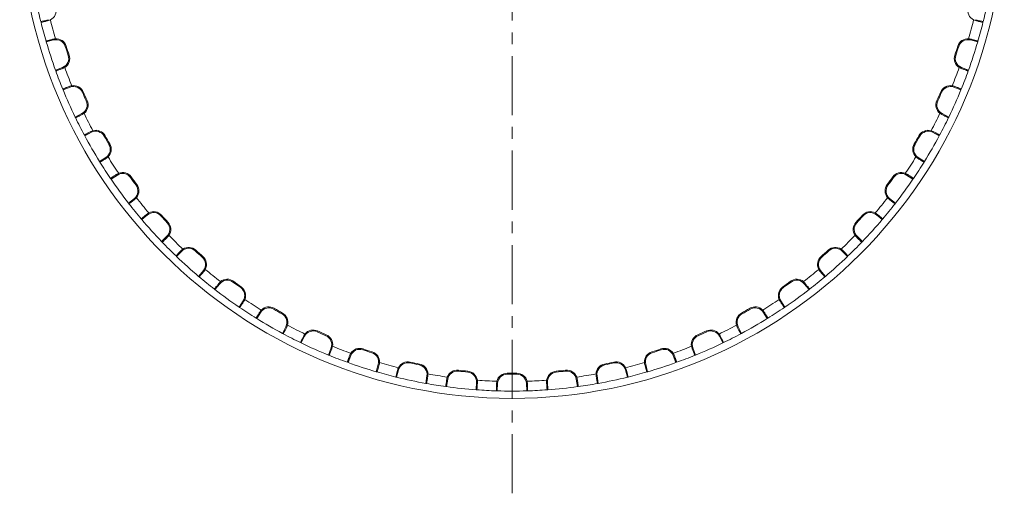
# Model space of a CAD drawing. Extents: x 695 to 3294, y -288 to 575.
# Tile 68 of 83: x 2537 to 2639, y 287 to 336. Entities that reach past the tile are written whole.
import ezdxf

# ---------------------------------------------------------------- set-up
doc = ezdxf.new("R2010")
doc.units = 0
doc.header["$LTSCALE"] = 16.335
doc.linetypes.add('CENTER', pattern=[0.6, 0.375, -0.075, 0.075, -0.075])
doc.layers.add('7_ALL_FEATURES', color=7, linetype='CONTINUOUS', lineweight=15)
doc.layers.add('中心', color=6, linetype='CENTER', lineweight=13)

msp = doc.modelspace()

# ---------------------------------------------------------------- linework, layer by layer
at = {"layer": '7_ALL_FEATURES', "color": 7, "linetype": 'Continuous'}
for p, q in [((2538.959, 336.029), (2539.714, 336.232)), ((2538.976, 335.96), (2538.959, 336.029)), ((2635.819, 336.232), (2636.575, 336.029)), ((2636.558, 335.96), (2636.575, 336.029)), ((2539.502, 333.995), (2539.522, 333.925)), ((2540.278, 334.128), (2539.522, 333.925)), ((2636.011, 333.925), (2635.256, 334.128)), ((2636.031, 333.995), (2636.011, 333.925)), ((2540.475, 330.993), (2541.205, 331.273)), ((2540.5, 330.925), (2540.475, 330.993)), ((2634.328, 331.273), (2635.059, 330.993)), ((2635.034, 330.925), (2635.059, 330.993)), ((2541.229, 329.026), (2541.256, 328.959)), ((2541.986, 329.24), (2541.256, 328.959)), ((2634.278, 328.959), (2633.548, 329.24)), ((2634.305, 329.026), (2634.278, 328.959)), ((2542.51, 326.143), (2543.207, 326.498)), ((2632.327, 326.498), (2633.024, 326.143)), ((2542.541, 326.078), (2542.51, 326.143)), ((2632.993, 326.078), (2633.024, 326.143)), ((2544.196, 324.557), (2543.499, 324.202)), ((2632.035, 324.202), (2631.338, 324.557)), ((2543.465, 324.265), (2543.499, 324.202)), ((2632.069, 324.265), (2632.035, 324.202)), ((2545.04, 321.532), (2545.696, 321.958)), ((2545.078, 321.471), (2545.04, 321.532)), ((2629.837, 321.958), (2630.493, 321.532)), ((2630.455, 321.471), (2630.493, 321.532)), ((2546.186, 319.764), (2546.227, 319.705)), ((2546.883, 320.131), (2546.227, 319.705)), ((2629.307, 319.705), (2628.651, 320.131)), ((2629.347, 319.764), (2629.307, 319.705)), ((2548.039, 317.211), (2548.647, 317.703)), ((2626.887, 317.703), (2627.495, 317.211)), ((2548.083, 317.154), (2548.039, 317.211)), ((2627.451, 317.154), (2627.495, 317.211)), ((2549.363, 315.573), (2549.41, 315.518)), ((2550.018, 316.01), (2549.41, 315.518)), ((2626.124, 315.518), (2625.516, 316.01)), ((2626.17, 315.573), (2626.124, 315.518)), ((2551.473, 313.226), (2552.026, 313.78)), ((2551.523, 313.174), (2551.473, 313.226)), ((2623.508, 313.78), (2624.061, 313.226)), ((2624.011, 313.174), (2624.061, 313.226)), ((2553.566, 312.239), (2553.013, 311.686)), ((2622.52, 311.686), (2621.967, 312.239)), ((2552.961, 311.736), (2553.013, 311.686)), ((2622.572, 311.736), (2622.52, 311.686)), ((2555.305, 309.623), (2555.797, 310.231)), ((2619.737, 310.231), (2620.229, 309.623)), ((2555.36, 309.577), (2555.305, 309.623)), ((2620.174, 309.577), (2620.229, 309.623)), ((2556.94, 308.296), (2556.997, 308.252)), ((2557.49, 308.86), (2556.997, 308.252)), ((2618.536, 308.252), (2618.044, 308.86)), ((2618.593, 308.296), (2618.536, 308.252)), ((2559.492, 306.44), (2559.918, 307.096)), ((2615.616, 307.096), (2616.042, 306.44)), ((2559.551, 306.399), (2559.492, 306.44)), ((2615.982, 306.399), (2616.042, 306.44)), ((2561.257, 305.292), (2561.319, 305.254)), ((2561.745, 305.91), (2561.319, 305.254)), ((2614.215, 305.254), (2613.789, 305.91)), ((2614.276, 305.292), (2614.215, 305.254)), ((2563.989, 303.712), (2564.344, 304.409)), ((2611.19, 304.409), (2611.545, 303.712)), ((2564.052, 303.678), (2563.989, 303.712)), ((2566.285, 303.42), (2565.93, 302.723)), ((2609.604, 302.723), (2609.249, 303.42)), ((2611.481, 303.678), (2611.545, 303.712)), ((2565.865, 302.754), (2565.93, 302.723)), ((2568.746, 301.469), (2569.027, 302.199)), ((2606.507, 302.199), (2606.787, 301.469)), ((2609.669, 302.754), (2609.604, 302.723)), ((2568.813, 301.442), (2568.746, 301.469)), ((2571.06, 301.419), (2570.78, 300.688)), ((2604.754, 300.688), (2604.473, 301.419)), ((2606.721, 301.442), (2606.787, 301.469)), ((2570.712, 300.713), (2570.78, 300.688)), ((2573.712, 299.736), (2573.915, 300.491)), ((2576.019, 299.927), (2575.816, 299.172)), ((2599.717, 299.172), (2599.515, 299.927)), ((2601.619, 300.491), (2601.821, 299.736)), ((2604.822, 300.713), (2604.754, 300.688)), ((2573.781, 299.715), (2573.712, 299.736)), ((2575.746, 299.189), (2575.816, 299.172)), ((2578.832, 298.531), (2578.955, 299.303)), ((2581.106, 298.963), (2580.984, 298.19)), ((2594.55, 298.19), (2594.428, 298.963)), ((2596.579, 299.303), (2596.702, 298.531)), ((2599.787, 299.189), (2599.717, 299.172)), ((2601.752, 299.715), (2601.821, 299.736)), ((2578.903, 298.518), (2578.832, 298.531)), ((2580.912, 298.2), (2580.984, 298.19)), ((2584.05, 297.868), (2584.091, 298.649)), ((2584.122, 297.862), (2584.05, 297.868)), ((2586.266, 298.535), (2586.225, 297.754)), ((2589.308, 297.754), (2589.268, 298.535)), ((2591.412, 297.862), (2591.484, 297.868)), ((2591.443, 298.649), (2591.484, 297.868)), ((2594.621, 298.2), (2594.55, 298.19)), ((2596.631, 298.518), (2596.702, 298.531)), ((2586.153, 297.756), (2586.225, 297.754)), ((2589.38, 297.756), (2589.308, 297.754))]:
    msp.add_line(p, q, dxfattribs=at)
at = {"layer": '7_ALL_FEATURES', "color": 9, "linetype": 'Continuous'}
for p, q in [((2539.739, 336.138), (2539.714, 336.232)), ((2635.794, 336.138), (2635.819, 336.232)), ((2540.253, 334.222), (2540.278, 334.128)), ((2635.281, 334.222), (2635.256, 334.128)), ((2541.585, 333.491), (2541.491, 333.461)), ((2541.888, 332.557), (2541.795, 332.526)), ((2633.646, 332.557), (2633.739, 332.526)), ((2633.949, 333.491), (2634.043, 333.461)), ((2541.24, 331.182), (2541.205, 331.273)), ((2634.293, 331.182), (2634.328, 331.273)), ((2541.951, 329.331), (2541.986, 329.24)), ((2543.352, 328.743), (2543.262, 328.704)), ((2632.181, 328.743), (2632.272, 328.704)), ((2633.583, 329.331), (2633.548, 329.24)), ((2543.752, 327.846), (2543.662, 327.805)), ((2631.782, 327.846), (2631.871, 327.805)), ((2543.251, 326.411), (2543.207, 326.498)), ((2632.283, 326.411), (2632.327, 326.498)), ((2544.151, 324.644), (2544.196, 324.557)), ((2631.382, 324.644), (2631.338, 324.557)), ((2545.606, 324.206), (2545.521, 324.157)), ((2546.097, 323.355), (2546.013, 323.305)), ((2629.436, 323.355), (2629.521, 323.305)), ((2629.927, 324.206), (2630.013, 324.157)), ((2545.75, 321.876), (2545.696, 321.958)), ((2629.784, 321.876), (2629.837, 321.958)), ((2546.83, 320.213), (2546.883, 320.131)), ((2548.322, 319.929), (2548.242, 319.872)), ((2627.211, 319.929), (2627.291, 319.872)), ((2628.704, 320.213), (2628.651, 320.131)), ((2548.9, 319.134), (2548.821, 319.076)), ((2626.634, 319.134), (2626.713, 319.076)), ((2548.708, 317.627), (2548.647, 317.703)), ((2626.825, 317.627), (2626.887, 317.703)), ((2549.956, 316.086), (2550.018, 316.01)), ((2551.471, 315.959), (2551.397, 315.894)), ((2552.128, 315.23), (2552.055, 315.163)), ((2623.406, 315.23), (2623.478, 315.163)), ((2624.063, 315.959), (2624.137, 315.894)), ((2625.577, 316.086), (2625.516, 316.01)), ((2552.095, 313.711), (2552.026, 313.78)), ((2623.439, 313.711), (2623.508, 313.78)), ((2553.497, 312.308), (2553.566, 312.239)), ((2555.017, 312.341), (2554.95, 312.269)), ((2620.517, 312.341), (2620.584, 312.269)), ((2622.036, 312.308), (2621.967, 312.239)), ((2555.746, 311.684), (2555.681, 311.61)), ((2619.788, 311.684), (2619.852, 311.61)), ((2555.873, 310.17), (2555.797, 310.231)), ((2619.661, 310.17), (2619.737, 310.231)), ((2558.921, 309.113), (2558.863, 309.034)), ((2616.612, 309.113), (2616.671, 309.034)), ((2557.414, 308.922), (2557.49, 308.86)), ((2559.716, 308.536), (2559.659, 308.456)), ((2615.818, 308.536), (2615.875, 308.456)), ((2618.12, 308.922), (2618.044, 308.86)), ((2560, 307.043), (2559.918, 307.096)), ((2615.534, 307.043), (2615.616, 307.096)), ((2563.142, 306.31), (2563.092, 306.226)), ((2612.392, 306.31), (2612.442, 306.226)), ((2561.663, 305.963), (2561.745, 305.91)), ((2563.992, 305.82), (2563.944, 305.734)), ((2611.541, 305.82), (2611.59, 305.734)), ((2613.871, 305.963), (2613.789, 305.91)), ((2564.431, 304.365), (2564.344, 304.409)), ((2567.633, 303.965), (2567.592, 303.875)), ((2607.901, 303.965), (2607.942, 303.875)), ((2611.103, 304.365), (2611.19, 304.409)), ((2566.198, 303.464), (2566.285, 303.42)), ((2568.53, 303.565), (2568.491, 303.475)), ((2607.004, 303.565), (2607.043, 303.475)), ((2609.336, 303.464), (2609.249, 303.42)), ((2569.118, 302.164), (2569.027, 302.199)), ((2572.344, 302.101), (2572.312, 302.008)), ((2603.19, 302.101), (2603.221, 302.008)), ((2606.416, 302.164), (2606.507, 302.199)), ((2570.969, 301.454), (2571.06, 301.419)), ((2573.278, 301.798), (2573.248, 301.704)), ((2602.256, 301.798), (2602.286, 301.704)), ((2604.565, 301.454), (2604.473, 301.419)), ((2574.009, 300.466), (2573.915, 300.491)), ((2575.925, 299.953), (2576.019, 299.927)), ((2577.224, 300.74), (2577.203, 300.645)), ((2578.184, 300.536), (2578.165, 300.44)), ((2582.22, 299.897), (2582.208, 299.8)), ((2593.314, 299.897), (2593.325, 299.8)), ((2597.349, 300.536), (2597.369, 300.44)), ((2598.31, 300.74), (2598.331, 300.645)), ((2599.609, 299.953), (2599.515, 299.927)), ((2601.525, 300.466), (2601.619, 300.491)), ((2579.051, 299.288), (2578.955, 299.303)), ((2581.01, 298.978), (2581.106, 298.963)), ((2583.196, 299.795), (2583.187, 299.697)), ((2587.276, 299.581), (2587.275, 299.483)), ((2588.258, 299.581), (2588.259, 299.483)), ((2592.338, 299.795), (2592.347, 299.697)), ((2594.524, 298.978), (2594.428, 298.963)), ((2596.483, 299.288), (2596.579, 299.303)), ((2584.188, 298.644), (2584.091, 298.649)), ((2586.169, 298.54), (2586.266, 298.535)), ((2589.365, 298.54), (2589.268, 298.535)), ((2591.345, 298.644), (2591.443, 298.649))]:
    msp.add_line(p, q, dxfattribs=at)
at = {"layer": '7_ALL_FEATURES', "color": 7, "linetype": 'Continuous'}
msp.add_circle((2587.767, 347.98), 51, dxfattribs=at)
for centre, radius, start, end in [((2587.767, 347.98), 50.25, 190.24196, 193.75804), ((2587.767, 347.98), 50.25, 346.24196, 349.75804), ((2539.455, 337.198), 1.098, 296.35931, 12.58111), ((2636.078, 337.198), 1.098, 167.41889, 243.64069), ((2587.767, 347.98), 50.25, 193.84017, 196.15983), ((2539.469, 337.17), 1.067, 284.67476, 296.36068), ((2636.064, 337.17), 1.067, 243.63543, 255.32912), ((2587.767, 347.98), 50.25, 343.84017, 346.15983), ((2587.767, 347.98), 50.25, 196.24196, 199.75804), ((2540.535, 333.193), 1.067, 93.63543, 105.32912), ((2540.537, 333.162), 1, 17.41889, 105), ((2540.537, 333.162), 1.098, 17.41889, 93.64069), ((2634.997, 333.162), 1.098, 86.35931, 162.58111), ((2634.997, 333.162), 1, 75, 162.58111), ((2587.767, 347.98), 50.25, 340.24196, 343.75804), ((2634.999, 333.193), 1.067, 74.67476, 86.36068), ((2540.847, 332.207), 1, 291, 18.58111), ((2540.847, 332.207), 1.098, 302.35931, 18.58111), ((2587.767, 347.98), 48.5, 197.41889, 198.58111), ((2587.767, 347.98), 48.402, 197.41889, 198.58111), ((2634.687, 332.207), 1.098, 161.41889, 237.64069), ((2587.767, 347.98), 48.402, 341.41889, 342.58111), ((2634.687, 332.207), 1, 161.41889, 249), ((2587.767, 347.98), 48.5, 341.41889, 342.58111), ((2587.767, 347.98), 50.25, 199.84017, 202.15983), ((2540.864, 332.181), 1.067, 290.67476, 302.36068), ((2634.67, 332.18), 1.067, 237.63543, 249.32912), ((2587.767, 347.98), 50.25, 337.84017, 340.15983), ((2587.767, 347.98), 50.25, 202.24196, 205.75804), ((2542.339, 328.337), 1.067, 99.63543, 111.32912), ((2542.344, 328.306), 1, 23.41889, 111), ((2542.344, 328.306), 1.098, 23.41889, 99.64069), ((2587.767, 347.98), 48.5, 203.41889, 204.58111), ((2587.767, 347.98), 48.402, 203.41889, 204.58111), ((2587.767, 347.98), 48.402, 335.41889, 336.58111), ((2587.767, 347.98), 48.5, 335.41889, 336.58111), ((2633.189, 328.306), 1.098, 80.35931, 156.58111), ((2633.189, 328.306), 1, 69, 156.58111), ((2587.767, 347.98), 50.25, 334.24196, 337.75804), ((2633.194, 328.337), 1.067, 68.67476, 80.36068), ((2542.753, 327.389), 1, 297, 24.58111), ((2542.753, 327.389), 1.098, 308.35931, 24.58111), ((2632.781, 327.389), 1.098, 155.41889, 231.64069), ((2632.781, 327.389), 1, 155.41889, 243), ((2542.772, 327.365), 1.067, 296.67476, 308.36068), ((2632.761, 327.364), 1.067, 231.63543, 243.32912), ((2587.767, 347.98), 50.25, 205.84017, 208.15983), ((2587.767, 347.98), 50.25, 331.84017, 334.15983), ((2544.641, 323.696), 1.067, 105.63543, 117.32912), ((2544.65, 323.666), 1, 29.41889, 117), ((2544.65, 323.666), 1.098, 29.41889, 105.64069), ((2630.884, 323.666), 1.098, 74.35931, 150.58111), ((2630.884, 323.666), 1, 63, 150.58111), ((2630.892, 323.696), 1.067, 62.67476, 74.36068), ((2587.767, 347.98), 50.25, 208.24196, 211.75804), ((2587.767, 347.98), 48.5, 209.41889, 210.58111), ((2587.767, 347.98), 48.402, 209.41889, 210.58111), ((2545.152, 322.797), 1.098, 314.35931, 30.58111), ((2630.382, 322.797), 1.098, 149.41889, 225.64069), ((2587.767, 347.98), 48.402, 329.41889, 330.58111), ((2587.767, 347.98), 48.5, 329.41889, 330.58111), ((2587.767, 347.98), 50.25, 328.24196, 331.75804), ((2545.152, 322.797), 1, 303, 30.58111), ((2630.382, 322.797), 1, 149.41889, 237), ((2587.767, 347.98), 50.25, 211.84017, 214.15983), ((2545.173, 322.774), 1.067, 302.67476, 314.36068), ((2587.767, 347.98), 50.25, 325.84017, 328.15983), ((2630.36, 322.774), 1.067, 225.63543, 237.32912), ((2547.416, 319.322), 1.067, 111.63543, 123.32912), ((2547.427, 319.292), 1, 35.41889, 123), ((2547.427, 319.292), 1.098, 35.41889, 111.64069), ((2628.106, 319.292), 1.098, 68.35931, 144.58111), ((2628.106, 319.292), 1, 57, 144.58111), ((2628.118, 319.321), 1.067, 56.67476, 68.36068), ((2587.767, 347.98), 50.25, 214.24196, 217.75804), ((2587.767, 347.98), 48.5, 215.41889, 216.58111), ((2587.767, 347.98), 48.402, 215.41889, 216.58111), ((2587.767, 347.98), 48.402, 323.41889, 324.58111), ((2587.767, 347.98), 48.5, 323.41889, 324.58111), ((2587.767, 347.98), 50.25, 322.24196, 325.75804), ((2548.018, 318.48), 1, 309, 36.58111), ((2548.018, 318.48), 1.098, 320.35931, 36.58111), ((2627.516, 318.48), 1.098, 143.41889, 219.64069), ((2627.516, 318.48), 1, 143.41889, 231), ((2548.041, 318.46), 1.067, 308.67476, 320.36068), ((2627.492, 318.46), 1.067, 219.63543, 231.32912), ((2587.767, 347.98), 50.25, 217.84017, 220.15983), ((2550.632, 315.261), 1.067, 117.63543, 129.32912), ((2550.647, 315.233), 1, 41.41889, 129), ((2550.647, 315.233), 1.098, 41.41889, 117.64069), ((2624.887, 315.233), 1.098, 62.35931, 138.58111), ((2624.887, 315.233), 1, 51, 138.58111), ((2624.901, 315.26), 1.067, 50.67476, 62.36068), ((2587.767, 347.98), 50.25, 319.84017, 322.15983), ((2587.767, 347.98), 50.25, 220.24196, 223.75804), ((2587.767, 347.98), 48.5, 221.41889, 222.58111), ((2587.767, 347.98), 48.402, 221.41889, 222.58111), ((2551.319, 314.487), 1.098, 326.35931, 42.58111), ((2624.215, 314.487), 1.098, 137.41889, 213.64069), ((2587.767, 347.98), 48.402, 317.41889, 318.58111), ((2587.767, 347.98), 48.5, 317.41889, 318.58111), ((2587.767, 347.98), 50.25, 316.24196, 319.75804), ((2551.319, 314.487), 1, 315, 42.58111), ((2624.215, 314.487), 1, 137.41889, 225), ((2587.767, 347.98), 50.25, 223.84017, 226.15983), ((2551.345, 314.47), 1.067, 314.67476, 326.36068), ((2587.767, 347.98), 50.25, 313.84017, 316.15983), ((2624.188, 314.469), 1.067, 213.63543, 225.32912), ((2554.256, 311.558), 1.067, 123.63543, 135.32912), ((2554.274, 311.532), 1, 47.41889, 135), ((2554.274, 311.532), 1.098, 47.41889, 123.64069), ((2587.767, 347.98), 48.5, 227.41889, 228.58111), ((2587.767, 347.98), 48.402, 227.41889, 228.58111), ((2587.767, 347.98), 48.402, 311.41889, 312.58111), ((2587.767, 347.98), 48.5, 311.41889, 312.58111), ((2621.26, 311.532), 1.098, 56.35931, 132.58111), ((2621.26, 311.532), 1, 45, 132.58111), ((2621.277, 311.558), 1.067, 44.67476, 56.36068), ((2587.767, 347.98), 50.25, 226.24196, 229.75804), ((2555.02, 310.86), 1, 321, 48.58111), ((2555.02, 310.86), 1.098, 332.35931, 48.58111), ((2620.514, 310.86), 1.098, 131.41889, 207.64069), ((2620.514, 310.86), 1, 131.41889, 219), ((2587.767, 347.98), 50.25, 310.24196, 313.75804), ((2555.047, 310.846), 1.067, 320.67476, 332.36068), ((2620.486, 310.846), 1.067, 207.63543, 219.32912), ((2587.767, 347.98), 50.25, 229.84017, 232.15983), ((2558.247, 308.255), 1.067, 129.63543, 141.32912), ((2558.267, 308.231), 1, 53.41889, 141), ((2558.267, 308.231), 1.098, 53.41889, 129.64069), ((2587.767, 347.98), 48.402, 233.41889, 234.58111), ((2587.767, 347.98), 48.402, 305.41889, 306.58111), ((2617.267, 308.231), 1.098, 50.35931, 126.58111), ((2617.267, 308.231), 1, 39, 126.58111), ((2617.287, 308.255), 1.067, 38.67476, 50.36068), ((2587.767, 347.98), 50.25, 307.84017, 310.15983), ((2587.767, 347.98), 50.25, 232.24196, 235.75804), ((2587.767, 347.98), 48.5, 233.41889, 234.58111), ((2559.079, 307.641), 1, 327, 54.58111), ((2559.079, 307.641), 1.098, 338.35931, 54.58111), ((2616.455, 307.641), 1.098, 125.41889, 201.64069), ((2616.455, 307.641), 1, 125.41889, 213), ((2587.767, 347.98), 48.5, 305.41889, 306.58111), ((2587.767, 347.98), 50.25, 304.24196, 307.75804), ((2559.108, 307.629), 1.067, 326.67476, 338.36068), ((2616.425, 307.629), 1.067, 201.63543, 213.32912), ((2587.767, 347.98), 50.25, 235.84017, 238.15983), ((2562.561, 305.387), 1.067, 135.63543, 147.32912), ((2562.583, 305.365), 1, 59.41889, 147), ((2562.583, 305.365), 1.098, 59.41889, 135.64069), ((2587.767, 347.98), 48.5, 239.41889, 240.58111), ((2587.767, 347.98), 48.402, 239.41889, 240.58111), ((2587.767, 347.98), 48.402, 299.41889, 300.58111), ((2587.767, 347.98), 48.5, 299.41889, 300.58111), ((2612.95, 305.365), 1.098, 44.35931, 120.58111), ((2612.95, 305.365), 1, 33, 120.58111), ((2612.972, 305.387), 1.067, 32.67476, 44.36068), ((2587.767, 347.98), 50.25, 301.84017, 304.15983), ((2587.767, 347.98), 50.25, 238.24196, 241.75804), ((2563.453, 304.863), 1, 333, 60.58111), ((2563.453, 304.863), 1.098, 344.35931, 60.58111), ((2612.081, 304.863), 1.098, 119.41889, 195.64069), ((2612.081, 304.863), 1, 119.41889, 207), ((2587.767, 347.98), 50.25, 298.24196, 301.75804), ((2563.483, 304.855), 1.067, 332.67476, 344.36068), ((2567.176, 302.966), 1, 65.41889, 153), ((2567.176, 302.966), 1.098, 65.41889, 141.64069), ((2587.767, 347.98), 48.402, 245.41889, 246.58111), ((2587.767, 347.98), 48.402, 293.41889, 294.58111), ((2608.358, 302.966), 1.098, 38.35931, 114.58111), ((2608.358, 302.966), 1, 27, 114.58111), ((2612.05, 304.854), 1.067, 195.63543, 207.32912), ((2587.767, 347.98), 50.25, 241.84017, 244.15983), ((2567.151, 302.986), 1.067, 141.63543, 153.32912), ((2587.767, 347.98), 48.5, 245.41889, 246.58111), ((2568.093, 302.558), 1, 339, 66.58111), ((2568.093, 302.558), 1.098, 350.35931, 66.58111), ((2607.441, 302.558), 1.098, 113.41889, 189.64069), ((2607.441, 302.558), 1, 113.41889, 201), ((2587.767, 347.98), 48.5, 293.41889, 294.58111), ((2608.382, 302.985), 1.067, 26.67476, 38.36068), ((2587.767, 347.98), 50.25, 295.84017, 298.15983), ((2587.767, 347.98), 50.25, 244.24196, 247.75804), ((2568.124, 302.552), 1.067, 338.67476, 350.36068), ((2571.994, 301.06), 1, 71.41889, 159), ((2571.994, 301.06), 1.098, 71.41889, 147.64069), ((2587.767, 347.98), 48.5, 251.41889, 252.58111), ((2587.767, 347.98), 48.402, 251.41889, 252.58111), ((2587.767, 347.98), 48.402, 287.41889, 288.58111), ((2587.767, 347.98), 48.5, 287.41889, 288.58111), ((2603.54, 301.06), 1.098, 32.35931, 108.58111), ((2603.54, 301.06), 1, 21, 108.58111), ((2607.41, 302.552), 1.067, 189.63543, 201.32912), ((2587.767, 347.98), 50.25, 292.24196, 295.75804), ((2587.767, 347.98), 50.25, 247.84017, 250.15983), ((2571.967, 301.077), 1.067, 147.63543, 159.32912), ((2572.949, 300.75), 1, 345, 72.58111), ((2572.949, 300.75), 1.098, 356.35931, 72.58111), ((2602.585, 300.75), 1.098, 107.41889, 183.64069), ((2602.585, 300.75), 1, 107.41889, 195), ((2603.566, 301.077), 1.067, 20.67476, 32.36068), ((2587.767, 347.98), 50.25, 289.84017, 292.15983), ((2587.767, 347.98), 50.25, 250.24196, 253.75804), ((2572.98, 300.748), 1.067, 344.67476, 356.36068), ((2576.956, 299.683), 1.067, 153.63543, 165.32912), ((2576.985, 299.669), 1.098, 77.41889, 153.64069), ((2576.985, 299.669), 1, 77.41889, 165), ((2587.767, 347.98), 48.5, 257.41889, 258.58111), ((2587.767, 347.98), 48.402, 257.41889, 258.58111), ((2577.967, 299.46), 1, 351, 78.58111), ((2577.967, 299.46), 1.098, 2.35931, 78.58111), ((2582.094, 298.806), 1.098, 83.41889, 159.64069), ((2587.767, 347.98), 48.402, 263.41889, 264.58111), ((2587.767, 347.98), 48.402, 275.41889, 276.58111), ((2593.44, 298.806), 1.098, 20.35931, 96.58111), ((2597.567, 299.46), 1.098, 101.41889, 177.64069), ((2597.567, 299.46), 1, 101.41889, 189), ((2587.767, 347.98), 48.402, 281.41889, 282.58111), ((2587.767, 347.98), 48.5, 281.41889, 282.58111), ((2598.549, 299.669), 1.098, 26.35931, 102.58111), ((2598.549, 299.669), 1, 15, 102.58111), ((2598.577, 299.682), 1.067, 14.67476, 26.36068), ((2602.553, 300.748), 1.067, 183.63543, 195.32912), ((2587.767, 347.98), 50.25, 286.24196, 289.75804), ((2587.767, 347.98), 50.25, 253.84017, 256.15983), ((2587.767, 347.98), 50.25, 256.24196, 259.75804), ((2577.998, 299.461), 1.067, 350.67476, 2.36068), ((2582.064, 298.817), 1.067, 159.63543, 171.32912), ((2582.094, 298.806), 1, 83.41889, 171), ((2587.767, 347.98), 48.5, 263.41889, 264.58111), ((2583.092, 298.701), 1, 357, 84.58111), ((2583.092, 298.701), 1.098, 8.35931, 84.58111), ((2583.123, 298.706), 1.067, 356.67476, 8.36068), ((2587.265, 298.483), 1.098, 89.41889, 165.64069), ((2587.265, 298.483), 1, 89.41889, 177), ((2587.767, 347.98), 48.5, 269.41889, 270.58111), ((2587.767, 347.98), 48.402, 269.41889, 270.58111), ((2588.269, 298.483), 1.098, 14.35931, 90.58111), ((2588.269, 298.483), 1, 3, 90.58111), ((2592.41, 298.706), 1.067, 171.63543, 183.32912), ((2592.441, 298.701), 1.098, 95.41889, 171.64069), ((2592.441, 298.701), 1, 95.41889, 183), ((2587.767, 347.98), 48.5, 275.41889, 276.58111), ((2593.44, 298.806), 1, 9, 96.58111), ((2593.469, 298.817), 1.067, 8.67476, 20.36068), ((2597.535, 299.461), 1.067, 177.63543, 189.32912), ((2587.767, 347.98), 50.25, 280.24196, 283.75804), ((2587.767, 347.98), 50.25, 283.84017, 286.15983), ((2587.767, 347.98), 50.25, 259.84017, 262.15983), ((2587.767, 347.98), 50.25, 262.24196, 265.75804), ((2587.767, 347.98), 50.25, 265.84017, 268.15983), ((2587.234, 298.49), 1.067, 165.63543, 177.32912), ((2588.299, 298.49), 1.067, 2.67476, 14.36068), ((2587.767, 347.98), 50.25, 271.84017, 274.15983), ((2587.767, 347.98), 50.25, 274.24196, 277.75804), ((2587.767, 347.98), 50.25, 277.84017, 280.15983), ((2587.767, 347.98), 50.25, 268.24196, 271.75804)]:
    msp.add_arc(centre, radius, start, end, dxfattribs=at)
at = {"layer": '7_ALL_FEATURES', "color": 9, "linetype": 'Continuous'}
for start, end in [(193.82205, 196.17795), (343.82205, 346.17795), (199.82205, 202.17795), (337.82205, 340.17795), (205.82205, 208.17795), (331.82205, 334.17795), (211.82205, 214.17795), (325.82205, 328.17795), (217.82205, 220.17795), (319.82205, 322.17795), (223.82205, 226.17795), (313.82205, 316.17795), (229.82205, 232.17795), (307.82205, 310.17795), (235.82205, 238.17795), (301.82205, 304.17795), (241.82205, 244.17795), (295.82205, 298.17795), (247.82205, 250.17795), (289.82205, 292.17795), (253.82205, 256.17795), (283.82205, 286.17795), (259.82205, 262.17795), (265.82205, 268.17795), (271.82205, 274.17795), (277.82205, 280.17795)]:
    msp.add_arc((2587.767, 347.98), 49.25, start, end, dxfattribs=at)
at = {"layer": '7_ALL_FEATURES', "color": 7, "linetype": 'Continuous'}
for points, knots in [([(2539.739, 336.138), (2539.688, 336.124), (2539.587, 336.098), (2539.442, 336.061), (2539.312, 336.029), (2539.2, 336.002), (2539.119, 335.984), (2539.066, 335.972), (2539.035, 335.966), (2539.011, 335.962), (2538.992, 335.959), (2538.983, 335.958), (2538.976, 335.958), (2538.976, 335.96)], [0, 0, 0, 0, 0.2051297, 0.3972055, 0.5698136, 0.7181992, 0.8382392, 0.886594, 0.9266643, 0.9581189, 0.9808115, 0.9946802, 1, 1, 1, 1]), ([(2636.558, 335.96), (2636.558, 335.958), (2636.551, 335.958), (2636.541, 335.959), (2636.523, 335.962), (2636.499, 335.966), (2636.468, 335.972), (2636.415, 335.984), (2636.334, 336.002), (2636.222, 336.029), (2636.091, 336.061), (2635.947, 336.098), (2635.846, 336.124), (2635.794, 336.138)], [0, 0, 0, 0, 0.0053198, 0.0191885, 0.0418811, 0.0733357, 0.113406, 0.1617608, 0.2818008, 0.4301864, 0.6027945, 0.7948703, 1, 1, 1, 1]), ([(2539.502, 333.995), (2539.502, 333.996), (2539.508, 333.999), (2539.516, 334.003), (2539.534, 334.01), (2539.557, 334.018), (2539.586, 334.028), (2539.638, 334.045), (2539.718, 334.07), (2539.828, 334.103), (2539.957, 334.14), (2540.101, 334.18), (2540.201, 334.208), (2540.253, 334.222)], [0, 0, 0, 0, 0.0053198, 0.0191885, 0.0418811, 0.0733357, 0.113406, 0.1617608, 0.2818008, 0.4301864, 0.6027945, 0.7948703, 1, 1, 1, 1]), ([(2635.281, 334.222), (2635.333, 334.208), (2635.433, 334.18), (2635.576, 334.14), (2635.705, 334.103), (2635.816, 334.07), (2635.895, 334.045), (2635.947, 334.028), (2635.977, 334.018), (2636, 334.01), (2636.017, 334.003), (2636.026, 333.999), (2636.032, 333.996), (2636.031, 333.995)], [0, 0, 0, 0, 0.2051297, 0.3972055, 0.5698136, 0.7181992, 0.8382392, 0.886594, 0.9266643, 0.9581189, 0.9808115, 0.9946802, 1, 1, 1, 1]), ([(2541.24, 331.182), (2541.19, 331.163), (2541.093, 331.127), (2540.953, 331.075), (2540.827, 331.03), (2540.718, 330.991), (2540.639, 330.964), (2540.588, 330.947), (2540.557, 330.938), (2540.534, 330.931), (2540.516, 330.926), (2540.507, 330.925), (2540.5, 330.924), (2540.5, 330.925)], [0, 0, 0, 0, 0.2051297, 0.3972055, 0.5698136, 0.7181992, 0.8382392, 0.886594, 0.9266643, 0.9581189, 0.9808115, 0.9946802, 1, 1, 1, 1]), ([(2635.034, 330.925), (2635.034, 330.924), (2635.027, 330.925), (2635.018, 330.926), (2635, 330.931), (2634.976, 330.938), (2634.946, 330.947), (2634.894, 330.964), (2634.816, 330.991), (2634.707, 331.03), (2634.581, 331.075), (2634.441, 331.127), (2634.343, 331.163), (2634.293, 331.182)], [0, 0, 0, 0, 0.0053198, 0.0191885, 0.0418811, 0.0733357, 0.113406, 0.1617608, 0.2818008, 0.4301864, 0.6027945, 0.7948703, 1, 1, 1, 1]), ([(2541.229, 329.026), (2541.228, 329.027), (2541.234, 329.031), (2541.242, 329.036), (2541.258, 329.045), (2541.28, 329.056), (2541.309, 329.069), (2541.359, 329.091), (2541.435, 329.123), (2541.541, 329.168), (2541.666, 329.218), (2541.804, 329.273), (2541.901, 329.311), (2541.951, 329.331)], [0, 0, 0, 0, 0.0053198, 0.0191885, 0.0418811, 0.0733357, 0.113406, 0.1617608, 0.2818008, 0.4301864, 0.6027945, 0.7948703, 1, 1, 1, 1]), ([(2633.583, 329.331), (2633.633, 329.311), (2633.729, 329.273), (2633.868, 329.218), (2633.992, 329.168), (2634.099, 329.123), (2634.175, 329.091), (2634.225, 329.069), (2634.254, 329.056), (2634.275, 329.045), (2634.292, 329.036), (2634.3, 329.031), (2634.306, 329.027), (2634.305, 329.026)], [0, 0, 0, 0, 0.2051297, 0.3972055, 0.5698136, 0.7181992, 0.8382392, 0.886594, 0.9266643, 0.9581189, 0.9808115, 0.9946802, 1, 1, 1, 1]), ([(2543.251, 326.411), (2543.203, 326.387), (2543.11, 326.34), (2542.976, 326.275), (2542.856, 326.216), (2542.751, 326.166), (2542.676, 326.131), (2542.626, 326.109), (2542.597, 326.097), (2542.575, 326.087), (2542.557, 326.081), (2542.549, 326.078), (2542.542, 326.077), (2542.541, 326.078)], [0, 0, 0, 0, 0.2051297, 0.3972055, 0.5698136, 0.7181992, 0.8382392, 0.886594, 0.9266643, 0.9581189, 0.9808115, 0.9946802, 1, 1, 1, 1]), ([(2632.993, 326.078), (2632.992, 326.077), (2632.985, 326.078), (2632.976, 326.081), (2632.959, 326.087), (2632.936, 326.097), (2632.907, 326.109), (2632.858, 326.131), (2632.782, 326.166), (2632.678, 326.216), (2632.557, 326.275), (2632.424, 326.34), (2632.331, 326.387), (2632.283, 326.411)], [0, 0, 0, 0, 0.0053198, 0.0191885, 0.0418811, 0.0733357, 0.113406, 0.1617608, 0.2818008, 0.4301864, 0.6027945, 0.7948703, 1, 1, 1, 1]), ([(2543.465, 324.265), (2543.464, 324.267), (2543.469, 324.271), (2543.477, 324.277), (2543.492, 324.287), (2543.513, 324.3), (2543.54, 324.316), (2543.587, 324.343), (2543.66, 324.384), (2543.761, 324.439), (2543.88, 324.502), (2544.012, 324.571), (2544.104, 324.619), (2544.151, 324.644)], [0, 0, 0, 0, 0.0053198, 0.0191885, 0.0418811, 0.0733357, 0.113406, 0.1617608, 0.2818008, 0.4301864, 0.6027945, 0.7948703, 1, 1, 1, 1]), ([(2631.382, 324.644), (2631.43, 324.619), (2631.522, 324.571), (2631.654, 324.502), (2631.773, 324.439), (2631.874, 324.384), (2631.946, 324.343), (2631.994, 324.316), (2632.021, 324.3), (2632.041, 324.287), (2632.057, 324.277), (2632.064, 324.271), (2632.07, 324.267), (2632.069, 324.265)], [0, 0, 0, 0, 0.2051297, 0.3972055, 0.5698136, 0.7181992, 0.8382392, 0.886594, 0.9266643, 0.9581189, 0.9808115, 0.9946802, 1, 1, 1, 1]), ([(2545.75, 321.876), (2545.704, 321.847), (2545.617, 321.791), (2545.491, 321.712), (2545.377, 321.641), (2545.278, 321.58), (2545.207, 321.538), (2545.16, 321.51), (2545.132, 321.495), (2545.111, 321.484), (2545.094, 321.475), (2545.086, 321.472), (2545.079, 321.469), (2545.078, 321.471)], [0, 0, 0, 0, 0.2051297, 0.3972055, 0.5698136, 0.7181992, 0.8382392, 0.886594, 0.9266643, 0.9581189, 0.9808115, 0.9946802, 1, 1, 1, 1]), ([(2630.455, 321.471), (2630.455, 321.469), (2630.448, 321.472), (2630.439, 321.475), (2630.423, 321.484), (2630.401, 321.495), (2630.374, 321.51), (2630.327, 321.538), (2630.255, 321.58), (2630.157, 321.641), (2630.043, 321.712), (2629.917, 321.791), (2629.829, 321.847), (2629.784, 321.876)], [0, 0, 0, 0, 0.0053198, 0.0191885, 0.0418811, 0.0733357, 0.113406, 0.1617608, 0.2818008, 0.4301864, 0.6027945, 0.7948703, 1, 1, 1, 1]), ([(2546.186, 319.764), (2546.185, 319.766), (2546.19, 319.771), (2546.197, 319.777), (2546.211, 319.789), (2546.231, 319.804), (2546.256, 319.823), (2546.3, 319.855), (2546.368, 319.902), (2546.463, 319.968), (2546.574, 320.043), (2546.698, 320.126), (2546.785, 320.183), (2546.83, 320.213)], [0, 0, 0, 0, 0.0053198, 0.0191885, 0.0418811, 0.0733357, 0.113406, 0.1617608, 0.2818008, 0.4301864, 0.6027945, 0.7948703, 1, 1, 1, 1]), ([(2628.704, 320.213), (2628.749, 320.183), (2628.836, 320.126), (2628.96, 320.043), (2629.071, 319.968), (2629.166, 319.902), (2629.234, 319.855), (2629.278, 319.823), (2629.303, 319.804), (2629.322, 319.789), (2629.337, 319.777), (2629.343, 319.771), (2629.348, 319.766), (2629.347, 319.764)], [0, 0, 0, 0, 0.2051297, 0.3972055, 0.5698136, 0.7181992, 0.8382392, 0.886594, 0.9266643, 0.9581189, 0.9808115, 0.9946802, 1, 1, 1, 1]), ([(2548.708, 317.627), (2548.666, 317.593), (2548.585, 317.529), (2548.468, 317.436), (2548.362, 317.354), (2548.27, 317.284), (2548.204, 317.234), (2548.16, 317.202), (2548.134, 317.184), (2548.114, 317.17), (2548.099, 317.16), (2548.09, 317.156), (2548.084, 317.153), (2548.083, 317.154)], [0, 0, 0, 0, 0.2051297, 0.3972055, 0.5698136, 0.7181992, 0.8382392, 0.886594, 0.9266643, 0.9581189, 0.9808115, 0.9946802, 1, 1, 1, 1]), ([(2627.451, 317.154), (2627.45, 317.153), (2627.443, 317.156), (2627.435, 317.16), (2627.419, 317.17), (2627.399, 317.184), (2627.374, 317.202), (2627.33, 317.234), (2627.263, 317.284), (2627.172, 317.354), (2627.066, 317.436), (2626.949, 317.529), (2626.867, 317.593), (2626.825, 317.627)], [0, 0, 0, 0, 0.0053198, 0.0191885, 0.0418811, 0.0733357, 0.113406, 0.1617608, 0.2818008, 0.4301864, 0.6027945, 0.7948703, 1, 1, 1, 1]), ([(2549.363, 315.573), (2549.362, 315.574), (2549.367, 315.579), (2549.373, 315.586), (2549.386, 315.6), (2549.403, 315.617), (2549.427, 315.638), (2549.467, 315.674), (2549.53, 315.729), (2549.617, 315.804), (2549.72, 315.89), (2549.835, 315.986), (2549.915, 316.052), (2549.956, 316.086)], [0, 0, 0, 0, 0.0053198, 0.0191885, 0.0418811, 0.0733357, 0.113406, 0.1617608, 0.2818008, 0.4301864, 0.6027945, 0.7948703, 1, 1, 1, 1]), ([(2625.577, 316.086), (2625.619, 316.052), (2625.699, 315.986), (2625.814, 315.89), (2625.916, 315.804), (2626.004, 315.729), (2626.067, 315.674), (2626.107, 315.638), (2626.13, 315.617), (2626.148, 315.6), (2626.161, 315.586), (2626.167, 315.579), (2626.171, 315.574), (2626.17, 315.573)], [0, 0, 0, 0, 0.2051297, 0.3972055, 0.5698136, 0.7181992, 0.8382392, 0.886594, 0.9266643, 0.9581189, 0.9808115, 0.9946802, 1, 1, 1, 1]), ([(2552.095, 313.711), (2552.057, 313.673), (2551.983, 313.6), (2551.876, 313.496), (2551.779, 313.403), (2551.695, 313.323), (2551.635, 313.267), (2551.594, 313.23), (2551.571, 313.21), (2551.552, 313.194), (2551.537, 313.182), (2551.53, 313.177), (2551.524, 313.173), (2551.523, 313.174)], [0, 0, 0, 0, 0.2051297, 0.3972055, 0.5698136, 0.7181992, 0.8382392, 0.886594, 0.9266643, 0.9581189, 0.9808115, 0.9946802, 1, 1, 1, 1]), ([(2624.011, 313.174), (2624.01, 313.173), (2624.004, 313.177), (2623.996, 313.182), (2623.982, 313.194), (2623.963, 313.21), (2623.939, 313.23), (2623.899, 313.267), (2623.838, 313.323), (2623.754, 313.403), (2623.658, 313.496), (2623.551, 313.6), (2623.477, 313.673), (2623.439, 313.711)], [0, 0, 0, 0, 0.0053198, 0.0191885, 0.0418811, 0.0733357, 0.113406, 0.1617608, 0.2818008, 0.4301864, 0.6027945, 0.7948703, 1, 1, 1, 1]), ([(2552.961, 311.736), (2552.96, 311.737), (2552.964, 311.743), (2552.969, 311.751), (2552.981, 311.765), (2552.996, 311.784), (2553.017, 311.807), (2553.054, 311.848), (2553.11, 311.909), (2553.19, 311.992), (2553.283, 312.089), (2553.387, 312.196), (2553.46, 312.27), (2553.497, 312.308)], [0, 0, 0, 0, 0.0053198, 0.0191885, 0.0418811, 0.0733357, 0.113406, 0.1617608, 0.2818008, 0.4301864, 0.6027945, 0.7948703, 1, 1, 1, 1]), ([(2622.036, 312.308), (2622.074, 312.27), (2622.147, 312.196), (2622.251, 312.089), (2622.344, 311.992), (2622.424, 311.909), (2622.48, 311.848), (2622.516, 311.807), (2622.537, 311.784), (2622.553, 311.765), (2622.565, 311.751), (2622.57, 311.743), (2622.573, 311.737), (2622.572, 311.736)], [0, 0, 0, 0, 0.2051297, 0.3972055, 0.5698136, 0.7181992, 0.8382392, 0.886594, 0.9266643, 0.9581189, 0.9808115, 0.9946802, 1, 1, 1, 1]), ([(2555.873, 310.17), (2555.839, 310.128), (2555.773, 310.048), (2555.677, 309.933), (2555.591, 309.83), (2555.516, 309.743), (2555.461, 309.68), (2555.425, 309.64), (2555.403, 309.616), (2555.387, 309.599), (2555.373, 309.586), (2555.366, 309.58), (2555.361, 309.576), (2555.36, 309.577)], [0, 0, 0, 0, 0.2051297, 0.3972055, 0.5698136, 0.7181992, 0.8382392, 0.886594, 0.9266643, 0.9581189, 0.9808115, 0.9946802, 1, 1, 1, 1]), ([(2620.174, 309.577), (2620.173, 309.576), (2620.168, 309.58), (2620.16, 309.586), (2620.147, 309.599), (2620.13, 309.616), (2620.109, 309.64), (2620.073, 309.68), (2620.018, 309.743), (2619.943, 309.83), (2619.857, 309.933), (2619.761, 310.048), (2619.695, 310.128), (2619.661, 310.17)], [0, 0, 0, 0, 0.0053198, 0.0191885, 0.0418811, 0.0733357, 0.113406, 0.1617608, 0.2818008, 0.4301864, 0.6027945, 0.7948703, 1, 1, 1, 1]), ([(2556.94, 308.296), (2556.939, 308.297), (2556.942, 308.303), (2556.947, 308.312), (2556.957, 308.327), (2556.97, 308.348), (2556.989, 308.373), (2557.021, 308.417), (2557.07, 308.484), (2557.141, 308.575), (2557.223, 308.681), (2557.316, 308.798), (2557.38, 308.88), (2557.414, 308.922)], [0, 0, 0, 0, 0.0053198, 0.0191885, 0.0418811, 0.0733357, 0.113406, 0.1617608, 0.2818008, 0.4301864, 0.6027945, 0.7948703, 1, 1, 1, 1]), ([(2618.12, 308.922), (2618.153, 308.88), (2618.218, 308.798), (2618.311, 308.681), (2618.393, 308.575), (2618.463, 308.484), (2618.513, 308.417), (2618.545, 308.373), (2618.563, 308.348), (2618.577, 308.327), (2618.587, 308.312), (2618.591, 308.303), (2618.594, 308.297), (2618.593, 308.296)], [0, 0, 0, 0, 0.2051297, 0.3972055, 0.5698136, 0.7181992, 0.8382392, 0.886594, 0.9266643, 0.9581189, 0.9808115, 0.9946802, 1, 1, 1, 1]), ([(2560, 307.043), (2559.97, 306.998), (2559.913, 306.911), (2559.83, 306.787), (2559.755, 306.676), (2559.689, 306.581), (2559.642, 306.513), (2559.61, 306.469), (2559.591, 306.444), (2559.576, 306.425), (2559.564, 306.41), (2559.557, 306.404), (2559.552, 306.399), (2559.551, 306.399)], [0, 0, 0, 0, 0.2051297, 0.3972055, 0.5698136, 0.7181992, 0.8382392, 0.886594, 0.9266643, 0.9581189, 0.9808115, 0.9946802, 1, 1, 1, 1]), ([(2615.982, 306.399), (2615.981, 306.399), (2615.976, 306.404), (2615.97, 306.41), (2615.958, 306.425), (2615.943, 306.444), (2615.924, 306.469), (2615.892, 306.513), (2615.844, 306.581), (2615.779, 306.676), (2615.704, 306.787), (2615.621, 306.911), (2615.564, 306.998), (2615.534, 307.043)], [0, 0, 0, 0, 0.0053198, 0.0191885, 0.0418811, 0.0733357, 0.113406, 0.1617608, 0.2818008, 0.4301864, 0.6027945, 0.7948703, 1, 1, 1, 1]), ([(2561.257, 305.292), (2561.256, 305.292), (2561.259, 305.299), (2561.262, 305.307), (2561.27, 305.324), (2561.282, 305.346), (2561.297, 305.373), (2561.325, 305.42), (2561.367, 305.491), (2561.427, 305.59), (2561.498, 305.704), (2561.578, 305.83), (2561.634, 305.918), (2561.663, 305.963)], [0, 0, 0, 0, 0.0053198, 0.0191885, 0.0418811, 0.0733357, 0.113406, 0.1617608, 0.2818008, 0.4301864, 0.6027945, 0.7948703, 1, 1, 1, 1]), ([(2613.871, 305.963), (2613.9, 305.918), (2613.956, 305.83), (2614.035, 305.704), (2614.106, 305.59), (2614.167, 305.491), (2614.209, 305.42), (2614.236, 305.373), (2614.252, 305.346), (2614.263, 305.324), (2614.272, 305.307), (2614.275, 305.299), (2614.277, 305.292), (2614.276, 305.292)], [0, 0, 0, 0, 0.2051297, 0.3972055, 0.5698136, 0.7181992, 0.8382392, 0.886594, 0.9266643, 0.9581189, 0.9808115, 0.9946802, 1, 1, 1, 1]), ([(2564.431, 304.365), (2564.406, 304.317), (2564.358, 304.225), (2564.289, 304.093), (2564.226, 303.974), (2564.17, 303.873), (2564.13, 303.8), (2564.103, 303.753), (2564.087, 303.726), (2564.074, 303.705), (2564.064, 303.69), (2564.058, 303.683), (2564.053, 303.677), (2564.052, 303.678)], [0, 0, 0, 0, 0.2051297, 0.3972055, 0.5698136, 0.7181992, 0.8382392, 0.886594, 0.9266643, 0.9581189, 0.9808115, 0.9946802, 1, 1, 1, 1]), ([(2611.481, 303.678), (2611.48, 303.677), (2611.476, 303.683), (2611.47, 303.69), (2611.46, 303.705), (2611.447, 303.726), (2611.431, 303.753), (2611.404, 303.8), (2611.363, 303.873), (2611.308, 303.974), (2611.245, 304.093), (2611.175, 304.225), (2611.128, 304.317), (2611.103, 304.365)], [0, 0, 0, 0, 0.0053198, 0.0191885, 0.0418811, 0.0733357, 0.113406, 0.1617608, 0.2818008, 0.4301864, 0.6027945, 0.7948703, 1, 1, 1, 1]), ([(2565.865, 302.754), (2565.864, 302.755), (2565.865, 302.762), (2565.868, 302.771), (2565.874, 302.788), (2565.883, 302.811), (2565.896, 302.84), (2565.918, 302.889), (2565.953, 302.965), (2566.003, 303.069), (2566.061, 303.19), (2566.127, 303.323), (2566.174, 303.416), (2566.198, 303.464)], [0, 0, 0, 0, 0.0053198, 0.0191885, 0.0418811, 0.0733357, 0.113406, 0.1617608, 0.2818008, 0.4301864, 0.6027945, 0.7948703, 1, 1, 1, 1]), ([(2609.336, 303.464), (2609.36, 303.416), (2609.406, 303.323), (2609.472, 303.19), (2609.531, 303.069), (2609.581, 302.965), (2609.616, 302.889), (2609.638, 302.84), (2609.65, 302.811), (2609.659, 302.788), (2609.666, 302.771), (2609.668, 302.762), (2609.67, 302.755), (2609.669, 302.754)], [0, 0, 0, 0, 0.2051297, 0.3972055, 0.5698136, 0.7181992, 0.8382392, 0.886594, 0.9266643, 0.9581189, 0.9808115, 0.9946802, 1, 1, 1, 1]), ([(2569.118, 302.164), (2569.098, 302.114), (2569.06, 302.018), (2569.005, 301.879), (2568.954, 301.755), (2568.91, 301.648), (2568.878, 301.572), (2568.855, 301.522), (2568.842, 301.493), (2568.832, 301.471), (2568.823, 301.455), (2568.818, 301.447), (2568.814, 301.441), (2568.813, 301.442)], [0, 0, 0, 0, 0.2051297, 0.3972055, 0.5698136, 0.7181992, 0.8382392, 0.886594, 0.9266643, 0.9581189, 0.9808115, 0.9946802, 1, 1, 1, 1]), ([(2606.721, 301.442), (2606.719, 301.441), (2606.716, 301.447), (2606.71, 301.455), (2606.702, 301.471), (2606.691, 301.493), (2606.678, 301.522), (2606.656, 301.572), (2606.624, 301.648), (2606.579, 301.755), (2606.529, 301.879), (2606.474, 302.018), (2606.435, 302.114), (2606.416, 302.164)], [0, 0, 0, 0, 0.0053198, 0.0191885, 0.0418811, 0.0733357, 0.113406, 0.1617608, 0.2818008, 0.4301864, 0.6027945, 0.7948703, 1, 1, 1, 1]), ([(2570.712, 300.713), (2570.711, 300.713), (2570.712, 300.72), (2570.713, 300.729), (2570.718, 300.747), (2570.725, 300.771), (2570.734, 300.801), (2570.751, 300.853), (2570.778, 300.931), (2570.816, 301.04), (2570.862, 301.166), (2570.914, 301.306), (2570.95, 301.403), (2570.969, 301.454)], [0, 0, 0, 0, 0.0053198, 0.0191885, 0.0418811, 0.0733357, 0.113406, 0.1617608, 0.2818008, 0.4301864, 0.6027945, 0.7948703, 1, 1, 1, 1]), ([(2604.565, 301.454), (2604.584, 301.403), (2604.62, 301.306), (2604.672, 301.166), (2604.717, 301.04), (2604.756, 300.931), (2604.783, 300.853), (2604.8, 300.801), (2604.809, 300.771), (2604.816, 300.747), (2604.82, 300.729), (2604.822, 300.72), (2604.823, 300.713), (2604.822, 300.713)], [0, 0, 0, 0, 0.2051297, 0.3972055, 0.5698136, 0.7181992, 0.8382392, 0.886594, 0.9266643, 0.9581189, 0.9808115, 0.9946802, 1, 1, 1, 1]), ([(2574.009, 300.466), (2573.995, 300.414), (2573.967, 300.314), (2573.927, 300.17), (2573.889, 300.041), (2573.856, 299.931), (2573.832, 299.851), (2573.815, 299.8), (2573.805, 299.77), (2573.797, 299.747), (2573.79, 299.729), (2573.786, 299.721), (2573.783, 299.715), (2573.781, 299.715)], [0, 0, 0, 0, 0.2051297, 0.3972055, 0.5698136, 0.7181992, 0.8382392, 0.886594, 0.9266643, 0.9581189, 0.9808115, 0.9946802, 1, 1, 1, 1]), ([(2575.746, 299.189), (2575.745, 299.189), (2575.745, 299.196), (2575.746, 299.205), (2575.749, 299.224), (2575.753, 299.248), (2575.759, 299.279), (2575.77, 299.332), (2575.789, 299.413), (2575.816, 299.525), (2575.848, 299.656), (2575.885, 299.8), (2575.911, 299.901), (2575.925, 299.953)], [0, 0, 0, 0, 0.0053198, 0.0191885, 0.0418811, 0.0733357, 0.113406, 0.1617608, 0.2818008, 0.4301864, 0.6027945, 0.7948703, 1, 1, 1, 1]), ([(2599.609, 299.953), (2599.623, 299.901), (2599.649, 299.8), (2599.686, 299.656), (2599.718, 299.525), (2599.745, 299.413), (2599.763, 299.332), (2599.775, 299.279), (2599.781, 299.248), (2599.785, 299.224), (2599.788, 299.205), (2599.788, 299.196), (2599.789, 299.189), (2599.787, 299.189)], [0, 0, 0, 0, 0.2051297, 0.3972055, 0.5698136, 0.7181992, 0.8382392, 0.886594, 0.9266643, 0.9581189, 0.9808115, 0.9946802, 1, 1, 1, 1]), ([(2601.752, 299.715), (2601.751, 299.715), (2601.748, 299.721), (2601.743, 299.729), (2601.737, 299.747), (2601.729, 299.77), (2601.718, 299.8), (2601.702, 299.851), (2601.677, 299.931), (2601.644, 300.041), (2601.607, 300.17), (2601.567, 300.314), (2601.539, 300.414), (2601.525, 300.466)], [0, 0, 0, 0, 0.0053198, 0.0191885, 0.0418811, 0.0733357, 0.113406, 0.1617608, 0.2818008, 0.4301864, 0.6027945, 0.7948703, 1, 1, 1, 1]), ([(2579.051, 299.288), (2579.042, 299.235), (2579.025, 299.133), (2579, 298.986), (2578.976, 298.853), (2578.955, 298.74), (2578.939, 298.659), (2578.928, 298.605), (2578.921, 298.574), (2578.915, 298.551), (2578.91, 298.533), (2578.907, 298.524), (2578.904, 298.518), (2578.903, 298.518)], [0, 0, 0, 0, 0.2051297, 0.3972055, 0.5698136, 0.7181992, 0.8382392, 0.886594, 0.9266643, 0.9581189, 0.9808115, 0.9946802, 1, 1, 1, 1]), ([(2580.912, 298.2), (2580.911, 298.2), (2580.91, 298.207), (2580.91, 298.216), (2580.911, 298.235), (2580.913, 298.259), (2580.916, 298.29), (2580.921, 298.345), (2580.931, 298.427), (2580.946, 298.541), (2580.965, 298.674), (2580.986, 298.822), (2581.002, 298.925), (2581.01, 298.978)], [0, 0, 0, 0, 0.0053198, 0.0191885, 0.0418811, 0.0733357, 0.113406, 0.1617608, 0.2818008, 0.4301864, 0.6027945, 0.7948703, 1, 1, 1, 1]), ([(2594.524, 298.978), (2594.532, 298.925), (2594.548, 298.822), (2594.569, 298.674), (2594.587, 298.541), (2594.602, 298.427), (2594.612, 298.345), (2594.618, 298.29), (2594.621, 298.259), (2594.623, 298.235), (2594.624, 298.216), (2594.623, 298.207), (2594.623, 298.2), (2594.621, 298.2)], [0, 0, 0, 0, 0.2051297, 0.3972055, 0.5698136, 0.7181992, 0.8382392, 0.886594, 0.9266643, 0.9581189, 0.9808115, 0.9946802, 1, 1, 1, 1]), ([(2596.631, 298.518), (2596.629, 298.518), (2596.627, 298.524), (2596.623, 298.533), (2596.618, 298.551), (2596.613, 298.574), (2596.606, 298.605), (2596.595, 298.659), (2596.579, 298.74), (2596.557, 298.853), (2596.534, 298.986), (2596.509, 299.133), (2596.492, 299.235), (2596.483, 299.288)], [0, 0, 0, 0, 0.0053198, 0.0191885, 0.0418811, 0.0733357, 0.113406, 0.1617608, 0.2818008, 0.4301864, 0.6027945, 0.7948703, 1, 1, 1, 1]), ([(2584.188, 298.644), (2584.185, 298.59), (2584.179, 298.486), (2584.169, 298.338), (2584.16, 298.204), (2584.15, 298.089), (2584.143, 298.006), (2584.137, 297.952), (2584.134, 297.92), (2584.13, 297.896), (2584.127, 297.878), (2584.125, 297.869), (2584.123, 297.862), (2584.122, 297.862)], [0, 0, 0, 0, 0.2051297, 0.3972055, 0.5698136, 0.7181992, 0.8382392, 0.886594, 0.9266643, 0.9581189, 0.9808115, 0.9946802, 1, 1, 1, 1]), ([(2586.153, 297.756), (2586.152, 297.756), (2586.151, 297.763), (2586.149, 297.772), (2586.148, 297.791), (2586.147, 297.815), (2586.147, 297.847), (2586.147, 297.901), (2586.148, 297.984), (2586.151, 298.099), (2586.156, 298.234), (2586.162, 298.383), (2586.166, 298.486), (2586.169, 298.54)], [0, 0, 0, 0, 0.0053198, 0.0191885, 0.0418811, 0.0733357, 0.113406, 0.1617608, 0.2818008, 0.4301864, 0.6027945, 0.7948703, 1, 1, 1, 1]), ([(2589.365, 298.54), (2589.367, 298.486), (2589.372, 298.383), (2589.378, 298.234), (2589.382, 298.099), (2589.385, 297.984), (2589.387, 297.901), (2589.387, 297.847), (2589.386, 297.815), (2589.386, 297.791), (2589.385, 297.772), (2589.383, 297.763), (2589.382, 297.756), (2589.38, 297.756)], [0, 0, 0, 0, 0.2051297, 0.3972055, 0.5698136, 0.7181992, 0.8382392, 0.886594, 0.9266643, 0.9581189, 0.9808115, 0.9946802, 1, 1, 1, 1]), ([(2591.412, 297.862), (2591.411, 297.862), (2591.409, 297.869), (2591.406, 297.878), (2591.403, 297.896), (2591.4, 297.92), (2591.396, 297.952), (2591.391, 298.006), (2591.383, 298.089), (2591.374, 298.204), (2591.365, 298.338), (2591.355, 298.486), (2591.349, 298.59), (2591.345, 298.644)], [0, 0, 0, 0, 0.0053198, 0.0191885, 0.0418811, 0.0733357, 0.113406, 0.1617608, 0.2818008, 0.4301864, 0.6027945, 0.7948703, 1, 1, 1, 1])]:
    msp.add_open_spline(points, degree=3, knots=knots, dxfattribs=at)
at = {"layer": '中心'}
msp.add_line((2587.767, 287.134), (2587.767, 408.826), dxfattribs=at)

doc.saveas('drawing.dxf')
